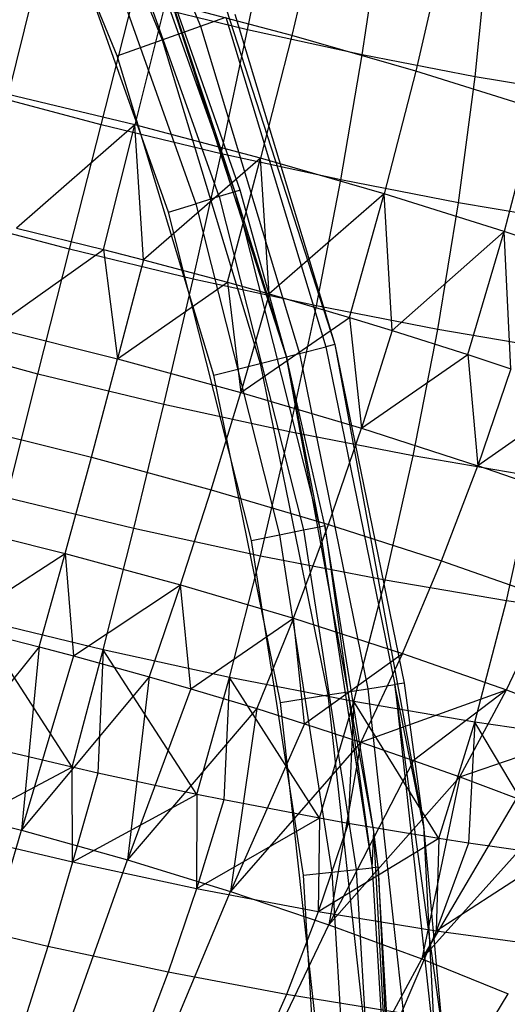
# Model space of a CAD drawing. Extents: x -11.4 to 11.4, y 1.8 to 24.6.
# Tile 115 of 199: x 2.607 to 2.991, y 13.444 to 14.219. Entities that reach past the tile are written whole.
import ezdxf

# ---------------------------------------------------------------- set-up
doc = ezdxf.new("R2010")
doc.units = 0
doc.header["$MEASUREMENT"] = 0
doc.layers.get('0').update_dxf_attribs({"color": 13, "linetype": 'CONTINUOUS'})

# ---------------------------------------------------------------- blocks, each defined once
blk = doc.blocks.new('GRUPUJ_4')
at = {"color": 0}
for p, q in [((14.0522, 12.62169, 62.88062), (14.15368, 12.37219, 62.88062)), ((14.0522, 12.62169, 62.88062), (14.15368, 12.37219, 62.88062)), ((14.02321, 12.60831, 62.90196), (14.12357, 12.36154, 62.90196)), ((14.02321, 12.60831, 62.90196), (14.12357, 12.36154, 62.90196)), ((14.08807, 12.34898, 62.90945), (13.98901, 12.59252, 62.90945)), ((14.08807, 12.34898, 62.90945), (13.98901, 12.59252, 62.90945)), ((14.08963, 12.49801, 62.83362), (14.18069, 12.24175, 62.83362)), ((14.08963, 12.49801, 62.83362), (14.18069, 12.24175, 62.83362)), ((14.16844, 12.23804, 62.85278), (14.07778, 12.49316, 62.85278)), ((14.16844, 12.23804, 62.85278), (14.07778, 12.49316, 62.85278)), ((14.14099, 12.48794, 62.06299), (14.25965, 12.12146, 62.06299)), ((14.14099, 12.48794, 62.06299), (14.25965, 12.12146, 62.06299)), ((14.06005, 12.48591, 62.86558), (14.15011, 12.23248, 62.86558)), ((14.06005, 12.48591, 62.86558), (14.15011, 12.23248, 62.86558)), ((14.12848, 12.22591, 62.87008), (14.03913, 12.47735, 62.87008)), ((14.12848, 12.22591, 62.87008), (14.03913, 12.47735, 62.87008)), ((14.22148, 12.11181, 62.06299), (14.10441, 12.47339, 62.06299)), ((14.185, 12.24306, 62.81103), (14.10441, 12.47339, 62.06299)), ((14.185, 12.24306, 62.81103), (14.10441, 12.47339, 62.81103)), ((14.185, 12.24306, 62.81103), (14.10441, 12.47339, 62.06299)), ((14.22148, 12.11181, 62.06299), (14.10441, 12.47339, 62.06299)), ((14.10441, 12.47339, 62.81103), (14.18069, 12.24175, 62.83362)), ((14.10441, 12.47339, 62.81103), (14.18069, 12.24175, 62.83362)), ((14.185, 12.24306, 62.81103), (14.10441, 12.47339, 62.81103)), ((14.19086, 12.36956, 3.25885), (14.21029, 12.46517, 3.28657)), ((14.19086, 12.36956, 3.25885), (14.21029, 12.46517, 3.28657)), ((14.24835, 12.45966, 5.13643), (14.22563, 12.36501, 5.16493)), ((14.24835, 12.45966, 5.13643), (14.22563, 12.36501, 5.16493)), ((14.28117, 12.34985, 3.27191), (14.29578, 12.44652, 3.29894)), ((14.28117, 12.34985, 3.27191), (14.29578, 12.44652, 3.29894)), ((14.34517, 12.43175, 5.11946), (14.32322, 12.33687, 5.14782)), ((14.34517, 12.43175, 5.11946), (14.32322, 12.33687, 5.14782)), ((14.37012, 12.33254, 3.29435), (14.37998, 12.43013, 3.32018)), ((14.37012, 12.33254, 3.29435), (14.37998, 12.43013, 3.32018)), ((14.02622, 12.41543, 5.16765), (14.00228, 12.3186, 5.18604)), ((14.02622, 12.41543, 5.16765), (14.00228, 12.3186, 5.18604)), ((14.07547, 12.29468, 3.23757), (14.10018, 12.39144, 3.2553)), ((14.07547, 12.29468, 3.23757), (14.10018, 12.39144, 3.2553)), ((14.19086, 12.36956, 3.25885), (14.10018, 12.39144, 3.2553)), ((14.19086, 12.36956, 3.25885), (14.10018, 12.39144, 3.2553)), ((14.12627, 12.39129, 5.17156), (14.10205, 12.29452, 5.18994)), ((14.12627, 12.39129, 5.17156), (14.10205, 12.29452, 5.18994)), ((14.22563, 12.36501, 5.16493), (14.12627, 12.39129, 5.17156)), ((14.22563, 12.36501, 5.16493), (14.12627, 12.39129, 5.17156)), ((14.15368, 12.37219, 62.88062), (14.17379, 12.37931, 62.84869)), ((14.15368, 12.37219, 62.88062), (14.17379, 12.37931, 62.84869)), ((14.17379, 12.37931, 62.84869), (14.25238, 12.11963, 62.84869)), ((14.17379, 12.37931, 62.84869), (14.25238, 12.11963, 62.84869)), ((14.18085, 12.38181, 62.81103), (14.25965, 12.12146, 62.81103)), ((14.18085, 12.38181, 62.81103), (14.25965, 12.12146, 62.06299)), ((14.18085, 12.38181, 62.81103), (14.25965, 12.12146, 62.81103)), ((14.18085, 12.38181, 62.81103), (14.25965, 12.12146, 62.06299)), ((14.12357, 12.36154, 62.90196), (14.15368, 12.37219, 62.88062)), ((14.12357, 12.36154, 62.90196), (14.15368, 12.37219, 62.88062)), ((14.15368, 12.37219, 62.88062), (14.2317, 12.1144, 62.88062)), ((14.15368, 12.37219, 62.88062), (14.2317, 12.1144, 62.88062)), ((14.17002, 12.27186, 3.24127), (14.19086, 12.36956, 3.25885)), ((14.17002, 12.27186, 3.24127), (14.19086, 12.36956, 3.25885)), ((14.28117, 12.34985, 3.27191), (14.19086, 12.36956, 3.25885)), ((14.28117, 12.34985, 3.27191), (14.19086, 12.36956, 3.25885)), ((14.22563, 12.36501, 5.16493), (14.20113, 12.26832, 5.18333)), ((14.22563, 12.36501, 5.16493), (14.20113, 12.26832, 5.18333)), ((14.32322, 12.33687, 5.14782), (14.22563, 12.36501, 5.16493)), ((14.32322, 12.33687, 5.14782), (14.22563, 12.36501, 5.16493)), ((14.08807, 12.34898, 62.90945), (14.12357, 12.36154, 62.90196)), ((14.08807, 12.34898, 62.90945), (14.12357, 12.36154, 62.90196)), ((14.12357, 12.36154, 62.90196), (14.20074, 12.10657, 62.90196)), ((14.12357, 12.36154, 62.90196), (14.20074, 12.10657, 62.90196)), ((14.16423, 12.09733, 62.90945), (14.08807, 12.34898, 62.90945)), ((14.16423, 12.09733, 62.90945), (14.08807, 12.34898, 62.90945)), ((14.26419, 12.25131, 3.2549), (14.28117, 12.34985, 3.27191)), ((14.26419, 12.25131, 3.2549), (14.28117, 12.34985, 3.27191)), ((14.37012, 12.33254, 3.29435), (14.28117, 12.34985, 3.27191)), ((14.37012, 12.33254, 3.29435), (14.28117, 12.34985, 3.27191)), ((14.32322, 12.33687, 5.14782), (14.29844, 12.24026, 5.16627)), ((14.32322, 12.33687, 5.14782), (14.29844, 12.24026, 5.16627)), ((14.41796, 12.3072, 5.12044), (14.32322, 12.33687, 5.14782)), ((14.41796, 12.3072, 5.12044), (14.32322, 12.33687, 5.14782)), ((14.35694, 12.23326, 3.27829), (14.37012, 12.33254, 3.29435)), ((14.35694, 12.23326, 3.27829), (14.37012, 12.33254, 3.29435)), ((14.45673, 12.31781, 3.32592), (14.37012, 12.33254, 3.29435)), ((14.45673, 12.31781, 3.32592), (14.37012, 12.33254, 3.29435)), ((14.07547, 12.29468, 3.23757), (13.98156, 12.31952, 3.24384)), ((14.07547, 12.29468, 3.23757), (13.98156, 12.31952, 3.24384)), ((14.10205, 12.29452, 5.18994), (14.00228, 12.3186, 5.18604)), ((14.10205, 12.29452, 5.18994), (14.00228, 12.3186, 5.18604)), ((14.41796, 12.3072, 5.12044), (14.39292, 12.21067, 5.13896)), ((14.41796, 12.3072, 5.12044), (14.39292, 12.21067, 5.13896)), ((14.10205, 12.29452, 5.18994), (14.00897, 12.21322, 5.19638)), ((14.10205, 12.29452, 5.18994), (14.00897, 12.21322, 5.19638)), ((14.05057, 12.19663, 3.23022), (14.07547, 12.29468, 3.23757)), ((14.05057, 12.19663, 3.23022), (14.07547, 12.29468, 3.23757)), ((14.17002, 12.27186, 3.24127), (14.07547, 12.29468, 3.23757)), ((14.17002, 12.27186, 3.24127), (14.07547, 12.29468, 3.23757)), ((14.07736, 12.19647, 5.19796), (14.10205, 12.29452, 5.18994)), ((14.07736, 12.19647, 5.19796), (14.10205, 12.29452, 5.18994)), ((14.10896, 12.18836, 5.19699), (14.10205, 12.29452, 5.18994)), ((14.20113, 12.26832, 5.18333), (14.10205, 12.29452, 5.18994)), ((14.20113, 12.26832, 5.18333), (14.10205, 12.29452, 5.18994)), ((14.10896, 12.18836, 5.19699), (14.10205, 12.29452, 5.18994)), ((14.148, 12.17312, 3.23403), (14.17002, 12.27186, 3.24127)), ((14.148, 12.17312, 3.23403), (14.17002, 12.27186, 3.24127)), ((14.26419, 12.25131, 3.2549), (14.17002, 12.27186, 3.24127)), ((14.26419, 12.25131, 3.2549), (14.17002, 12.27186, 3.24127)), ((14.20113, 12.26832, 5.18333), (14.10896, 12.18836, 5.19699)), ((14.20113, 12.26832, 5.18333), (14.10896, 12.18836, 5.19699)), ((14.17511, 12.17062, 5.19143), (14.20113, 12.26832, 5.18333)), ((14.17511, 12.17062, 5.19143), (14.20113, 12.26832, 5.18333)), ((14.20791, 12.16142, 5.18688), (14.20113, 12.26832, 5.18333)), ((14.20791, 12.16142, 5.18688), (14.20113, 12.26832, 5.18333)), ((14.29844, 12.24026, 5.16627), (14.20113, 12.26832, 5.18333)), ((14.29844, 12.24026, 5.16627), (14.20113, 12.26832, 5.18333)), ((14.24503, 12.15194, 3.24806), (14.26419, 12.25131, 3.2549)), ((14.24503, 12.15194, 3.24806), (14.26419, 12.25131, 3.2549)), ((14.35694, 12.23326, 3.27829), (14.26419, 12.25131, 3.2549)), ((14.35694, 12.23326, 3.27829), (14.26419, 12.25131, 3.2549)), ((14.16844, 12.23804, 62.85278), (14.15011, 12.23248, 62.86558)), ((14.16844, 12.23804, 62.85278), (14.15011, 12.23248, 62.86558)), ((14.18069, 12.24175, 62.83362), (14.16844, 12.23804, 62.85278)), ((14.18069, 12.24175, 62.83362), (14.16844, 12.23804, 62.85278)), ((14.16844, 12.23804, 62.85278), (14.23482, 11.97555, 62.85278)), ((14.16844, 12.23804, 62.85278), (14.23482, 11.97555, 62.85278)), ((14.185, 12.24306, 62.81103), (14.18069, 12.24175, 62.83362)), ((14.185, 12.24306, 62.81103), (14.18069, 12.24175, 62.83362)), ((14.18069, 12.24175, 62.83362), (14.24737, 11.9781, 62.83362)), ((14.18069, 12.24175, 62.83362), (14.24737, 11.9781, 62.83362)), ((14.18069, 12.24175, 62.83362), (14.22148, 12.11181, 62.81103)), ((14.18069, 12.24175, 62.83362), (14.22148, 12.11181, 62.81103)), ((14.22148, 12.11181, 62.81103), (14.185, 12.24306, 62.81103)), ((14.22148, 12.11181, 62.06299), (14.185, 12.24306, 62.81103)), ((14.22148, 12.11181, 62.06299), (14.185, 12.24306, 62.81103)), ((14.22148, 12.11181, 62.81103), (14.185, 12.24306, 62.81103)), ((14.29844, 12.24026, 5.16627), (14.20791, 12.16142, 5.18688)), ((14.29844, 12.24026, 5.16627), (14.20791, 12.16142, 5.18688)), ((14.27112, 12.14294, 5.17461), (14.29844, 12.24026, 5.16627)), ((14.27112, 12.14294, 5.17461), (14.29844, 12.24026, 5.16627)), ((14.39292, 12.21067, 5.13896), (14.29844, 12.24026, 5.16627)), ((14.30467, 12.1327, 5.16616), (14.29844, 12.24026, 5.16627)), ((14.30467, 12.1327, 5.16616), (14.29844, 12.24026, 5.16627)), ((14.39292, 12.21067, 5.13896), (14.29844, 12.24026, 5.16627)), ((14.12848, 12.22591, 62.87008), (14.15011, 12.23248, 62.86558)), ((14.12848, 12.22591, 62.87008), (14.15011, 12.23248, 62.86558)), ((14.15011, 12.23248, 62.86558), (14.21605, 11.97172, 62.86558)), ((14.15011, 12.23248, 62.86558), (14.21605, 11.97172, 62.86558)), ((14.34059, 12.13335, 3.27217), (14.35694, 12.23326, 3.27829)), ((14.34059, 12.13335, 3.27217), (14.35694, 12.23326, 3.27829)), ((14.44726, 12.2179, 3.31121), (14.35694, 12.23326, 3.27829)), ((14.44726, 12.2179, 3.31121), (14.35694, 12.23326, 3.27829)), ((14.1939, 11.96722, 62.87008), (14.12848, 12.22591, 62.87008)), ((14.1939, 11.96722, 62.87008), (14.12848, 12.22591, 62.87008)), ((14.05057, 12.19663, 3.23022), (13.95381, 12.22222, 3.23667)), ((14.05057, 12.19663, 3.23022), (13.95381, 12.22222, 3.23667)), ((14.00897, 12.21322, 5.19638), (14.07736, 12.19647, 5.19796)), ((14.00897, 12.21322, 5.19638), (14.07736, 12.19647, 5.19796)), ((14.39292, 12.21067, 5.13896), (14.30467, 12.1327, 5.16616)), ((14.39292, 12.21067, 5.13896), (14.30467, 12.1327, 5.16616)), ((14.36433, 12.11374, 5.14766), (14.39292, 12.21067, 5.13896)), ((14.36433, 12.11374, 5.14766), (14.39292, 12.21067, 5.13896)), ((14.48354, 12.17986, 5.1017), (14.39292, 12.21067, 5.13896)), ((14.39816, 12.10253, 5.13508), (14.39292, 12.21067, 5.13896)), ((14.39816, 12.10253, 5.13508), (14.39292, 12.21067, 5.13896)), ((14.48354, 12.17986, 5.1017), (14.39292, 12.21067, 5.13896)), ((13.99048, 12.13467, 5.1945), (14.07736, 12.19647, 5.19796)), ((13.99048, 12.13467, 5.1945), (14.07736, 12.19647, 5.19796)), ((14.02575, 12.09833, 3.23331), (14.05057, 12.19663, 3.23022)), ((14.02575, 12.09833, 3.23331), (14.05057, 12.19663, 3.23022)), ((14.148, 12.17312, 3.23403), (14.05057, 12.19663, 3.23022)), ((14.148, 12.17312, 3.23403), (14.05057, 12.19663, 3.23022)), ((14.07736, 12.19647, 5.19796), (14.10896, 12.18836, 5.19699)), ((14.07736, 12.19647, 5.19796), (14.10896, 12.18836, 5.19699)), ((14.07736, 12.19647, 5.19796), (14.08855, 12.11029, 5.19509)), ((14.07736, 12.19647, 5.19796), (14.08855, 12.11029, 5.19509)), ((14.10896, 12.18836, 5.19699), (14.08855, 12.11029, 5.19509)), ((14.10896, 12.18836, 5.19699), (14.08855, 12.11029, 5.19509)), ((14.10896, 12.18836, 5.19699), (14.17511, 12.17062, 5.19143)), ((14.10896, 12.18836, 5.19699), (14.17511, 12.17062, 5.19143)), ((14.08855, 12.11029, 5.19509), (14.17511, 12.17062, 5.19143)), ((14.08855, 12.11029, 5.19509), (14.17511, 12.17062, 5.19143)), ((14.12502, 12.07438, 3.23719), (14.148, 12.17312, 3.23403)), ((14.12502, 12.07438, 3.23719), (14.148, 12.17312, 3.23403)), ((14.24503, 12.15194, 3.24806), (14.148, 12.17312, 3.23403)), ((14.24503, 12.15194, 3.24806), (14.148, 12.17312, 3.23403)), ((14.17511, 12.17062, 5.19143), (14.20791, 12.16142, 5.18688)), ((14.17511, 12.17062, 5.19143), (14.20791, 12.16142, 5.18688)), ((14.17511, 12.17062, 5.19143), (14.18558, 12.08387, 5.18518)), ((14.17511, 12.17062, 5.19143), (14.18558, 12.08387, 5.18518)), ((14.20791, 12.16142, 5.18688), (14.18558, 12.08387, 5.18518)), ((14.20791, 12.16142, 5.18688), (14.18558, 12.08387, 5.18518)), ((14.20791, 12.16142, 5.18688), (14.27112, 12.14294, 5.17461)), ((14.20791, 12.16142, 5.18688), (14.27112, 12.14294, 5.17461)), ((14.22388, 12.0528, 3.25149), (14.24503, 12.15194, 3.24806)), ((14.22388, 12.0528, 3.25149), (14.24503, 12.15194, 3.24806)), ((14.34059, 12.13335, 3.27217), (14.24503, 12.15194, 3.24806)), ((14.34059, 12.13335, 3.27217), (14.24503, 12.15194, 3.24806)), ((14.18558, 12.08387, 5.18518), (14.27112, 12.14294, 5.17461)), ((14.18558, 12.08387, 5.18518), (14.27112, 12.14294, 5.17461)), ((14.27112, 12.14294, 5.17461), (14.30467, 12.1327, 5.16616)), ((14.27112, 12.14294, 5.17461), (14.30467, 12.1327, 5.16616)), ((14.27112, 12.14294, 5.17461), (14.28048, 12.0557, 5.16486)), ((14.27112, 12.14294, 5.17461), (14.28048, 12.0557, 5.16486)), ((13.99048, 12.13467, 5.1945), (14.08855, 12.11029, 5.19509)), ((13.99048, 12.13467, 5.1945), (14.08855, 12.11029, 5.19509)), ((14.30467, 12.1327, 5.16616), (14.28048, 12.0557, 5.16486)), ((14.30467, 12.1327, 5.16616), (14.28048, 12.0557, 5.16486)), ((14.30467, 12.1327, 5.16616), (14.36433, 12.11374, 5.14766)), ((14.30467, 12.1327, 5.16616), (14.36433, 12.11374, 5.14766)), ((14.32124, 12.03385, 3.27605), (14.34059, 12.13335, 3.27217)), ((14.32124, 12.03385, 3.27605), (14.34059, 12.13335, 3.27217)), ((14.43365, 12.11752, 3.30609), (14.34059, 12.13335, 3.27217)), ((14.43365, 12.11752, 3.30609), (14.34059, 12.13335, 3.27217)), ((14.02575, 12.09833, 3.23331), (13.92717, 12.12441, 3.23989)), ((14.02575, 12.09833, 3.23331), (13.92717, 12.12441, 3.23989)), ((14.20074, 12.10657, 62.90196), (14.2317, 12.1144, 62.88062)), ((14.20074, 12.10657, 62.90196), (14.2317, 12.1144, 62.88062)), ((14.2317, 12.1144, 62.88062), (14.25238, 12.11963, 62.84869)), ((14.2317, 12.1144, 62.88062), (14.25238, 12.11963, 62.84869)), ((14.2317, 12.1144, 62.88062), (14.2856, 11.8505, 62.88062)), ((14.2317, 12.1144, 62.88062), (14.2856, 11.8505, 62.88062)), ((14.25965, 12.12146, 62.81103), (14.25238, 12.11963, 62.84869)), ((14.25965, 12.12146, 62.81103), (14.25238, 12.11963, 62.84869)), ((14.25238, 12.11963, 62.84869), (14.30668, 11.8538, 62.84869)), ((14.25238, 12.11963, 62.84869), (14.30668, 11.8538, 62.84869)), ((14.25965, 12.12146, 62.81103), (14.31408, 11.85496, 62.81103)), ((14.25965, 12.12146, 62.06299), (14.32946, 11.74263, 62.06299)), ((14.25965, 12.12146, 62.81103), (14.25965, 12.12146, 62.06299)), ((14.25965, 12.12146, 62.81103), (14.31408, 11.85496, 62.81103)), ((14.25965, 12.12146, 62.06299), (14.31408, 11.85496, 62.81103)), ((14.25965, 12.12146, 62.81103), (14.25965, 12.12146, 62.06299)), ((14.25965, 12.12146, 62.06299), (14.31408, 11.85496, 62.81103)), ((14.25965, 12.12146, 62.06299), (14.32946, 11.74263, 62.06299)), ((14.06791, 12.03291, 5.18495), (14.08855, 12.11029, 5.19509)), ((14.06791, 12.03291, 5.18495), (14.08855, 12.11029, 5.19509)), ((14.08855, 12.11029, 5.19509), (14.18558, 12.08387, 5.18518)), ((14.08855, 12.11029, 5.19509), (14.18558, 12.08387, 5.18518)), ((14.16423, 12.09733, 62.90945), (14.20074, 12.10657, 62.90196)), ((14.16423, 12.09733, 62.90945), (14.20074, 12.10657, 62.90196)), ((14.20074, 12.10657, 62.90196), (14.25405, 11.84556, 62.90196)), ((14.20074, 12.10657, 62.90196), (14.25405, 11.84556, 62.90196)), ((14.29036, 11.73805, 62.06299), (14.22148, 12.11181, 62.06299)), ((14.25177, 11.979, 62.81103), (14.22148, 12.11181, 62.06299)), ((14.29036, 11.73805, 62.06299), (14.22148, 12.11181, 62.06299)), ((14.22148, 12.11181, 62.81103), (14.22148, 12.11181, 62.06299)), ((14.25177, 11.979, 62.81103), (14.22148, 12.11181, 62.06299)), ((14.25177, 11.979, 62.81103), (14.22148, 12.11181, 62.81103)), ((14.22148, 12.11181, 62.81103), (14.22148, 12.11181, 62.06299)), ((14.22148, 12.11181, 62.81103), (14.24737, 11.9781, 62.83362)), ((14.22148, 12.11181, 62.81103), (14.24737, 11.9781, 62.83362)), ((14.25177, 11.979, 62.81103), (14.22148, 12.11181, 62.81103)), ((14.28048, 12.0557, 5.16486), (14.36433, 12.11374, 5.14766)), ((14.28048, 12.0557, 5.16486), (14.36433, 12.11374, 5.14766)), ((14.36433, 12.11374, 5.14766), (14.39816, 12.10253, 5.13508)), ((14.36433, 12.11374, 5.14766), (14.39816, 12.10253, 5.13508)), ((14.36433, 12.11374, 5.14766), (14.37217, 12.02611, 5.13438)), ((14.36433, 12.11374, 5.14766), (14.37217, 12.02611, 5.13438)), ((14.00128, 12.00083, 3.24682), (14.02575, 12.09833, 3.23331)), ((14.00128, 12.00083, 3.24682), (14.02575, 12.09833, 3.23331)), ((14.12502, 12.07438, 3.23719), (14.02575, 12.09833, 3.23331)), ((14.12502, 12.07438, 3.23719), (14.02575, 12.09833, 3.23331)), ((14.39816, 12.10253, 5.13508), (14.37217, 12.02611, 5.13438)), ((14.39816, 12.10253, 5.13508), (14.37217, 12.02611, 5.13438)), ((14.21684, 11.83973, 62.90945), (14.16423, 12.09733, 62.90945)), ((14.21684, 11.83973, 62.90945), (14.16423, 12.09733, 62.90945)), ((14.16223, 12.00723, 5.17532), (14.18558, 12.08387, 5.18518)), ((14.16223, 12.00723, 5.17532), (14.18558, 12.08387, 5.18518)), ((14.18558, 12.08387, 5.18518), (14.28048, 12.0557, 5.16486)), ((14.18558, 12.08387, 5.18518), (14.28048, 12.0557, 5.16486)), ((14.45372, 12.08335, 5.1109), (14.37217, 12.02611, 5.13438)), ((14.45372, 12.08335, 5.1109), (14.37217, 12.02611, 5.13438)), ((14.10133, 11.97668, 3.25073), (14.12502, 12.07438, 3.23719)), ((14.10133, 11.97668, 3.25073), (14.12502, 12.07438, 3.23719)), ((14.22388, 12.0528, 3.25149), (14.12502, 12.07438, 3.23719)), ((14.22388, 12.0528, 3.25149), (14.12502, 12.07438, 3.23719)), ((13.97259, 12.0566, 5.18438), (14.06791, 12.03291, 5.18495)), ((13.97259, 12.0566, 5.18438), (14.06791, 12.03291, 5.18495)), ((14.20096, 11.95494, 3.26514), (14.22388, 12.0528, 3.25149)), ((14.20096, 11.95494, 3.26514), (14.22388, 12.0528, 3.25149)), ((14.32124, 12.03385, 3.27605), (14.22388, 12.0528, 3.25149)), ((14.32124, 12.03385, 3.27605), (14.22388, 12.0528, 3.25149)), ((14.25447, 11.97985, 5.15557), (14.28048, 12.0557, 5.16486)), ((14.25447, 11.97985, 5.15557), (14.28048, 12.0557, 5.16486)), ((14.28048, 12.0557, 5.16486), (14.37217, 12.02611, 5.13438)), ((14.28048, 12.0557, 5.16486), (14.37217, 12.02611, 5.13438)), ((14.04729, 11.95704, 5.16668), (14.06791, 12.03291, 5.18495)), ((14.04729, 11.95704, 5.16668), (14.06791, 12.03291, 5.18495)), ((14.06791, 12.03291, 5.18495), (14.16223, 12.00723, 5.17532)), ((14.06791, 12.03291, 5.18495), (14.16223, 12.00723, 5.17532)), ((14.2991, 11.93584, 3.2899), (14.32124, 12.03385, 3.27605)), ((14.2991, 11.93584, 3.2899), (14.32124, 12.03385, 3.27605)), ((14.41605, 12.01773, 3.31061), (14.32124, 12.03385, 3.27605)), ((14.41605, 12.01773, 3.31061), (14.32124, 12.03385, 3.27605)), ((14.3436, 11.95109, 5.12595), (14.37217, 12.02611, 5.13438)), ((14.3436, 11.95109, 5.12595), (14.37217, 12.02611, 5.13438)), ((14.45962, 11.99543, 5.09408), (14.37217, 12.02611, 5.13438)), ((14.45962, 11.99543, 5.09408), (14.37217, 12.02611, 5.13438)), ((14.39465, 11.9196, 3.32473), (14.41605, 12.01773, 3.31061)), ((14.39465, 11.9196, 3.32473), (14.41605, 12.01773, 3.31061)), ((14.1381, 11.93231, 5.1574), (14.16223, 12.00723, 5.17532)), ((14.1381, 11.93231, 5.1574), (14.16223, 12.00723, 5.17532)), ((14.16223, 12.00723, 5.17532), (14.25447, 11.97985, 5.15557)), ((14.16223, 12.00723, 5.17532), (14.25447, 11.97985, 5.15557)), ((14.10133, 11.97668, 3.25073), (14.00128, 12.00083, 3.24682)), ((14.10133, 11.97668, 3.25073), (14.00128, 12.00083, 3.24682)), ((13.9555, 11.97985, 5.16612), (14.04729, 11.95704, 5.16668)), ((13.9555, 11.97985, 5.16612), (14.04729, 11.95704, 5.16668)), ((14.07718, 11.88108, 3.2745), (14.10133, 11.97668, 3.25073)), ((14.07718, 11.88108, 3.2745), (14.10133, 11.97668, 3.25073)), ((14.20096, 11.95494, 3.26514), (14.10133, 11.97668, 3.25073)), ((14.20096, 11.95494, 3.26514), (14.10133, 11.97668, 3.25073)), ((14.21605, 11.97172, 62.86558), (14.23482, 11.97555, 62.85278)), ((14.21605, 11.97172, 62.86558), (14.23482, 11.97555, 62.85278)), ((14.22692, 11.90595, 5.13839), (14.25447, 11.97985, 5.15557)), ((14.22692, 11.90595, 5.13839), (14.25447, 11.97985, 5.15557)), ((14.23482, 11.97555, 62.85278), (14.24737, 11.9781, 62.83362)), ((14.23482, 11.97555, 62.85278), (14.24737, 11.9781, 62.83362)), ((14.23482, 11.97555, 62.85278), (14.27633, 11.70799, 62.85278)), ((14.23482, 11.97555, 62.85278), (14.27633, 11.70799, 62.85278)), ((14.24737, 11.9781, 62.83362), (14.25177, 11.979, 62.81103)), ((14.24737, 11.9781, 62.83362), (14.25177, 11.979, 62.81103)), ((14.24737, 11.9781, 62.83362), (14.28906, 11.70936, 62.83362)), ((14.24737, 11.9781, 62.83362), (14.28906, 11.70936, 62.83362)), ((14.29036, 11.73805, 62.06299), (14.25177, 11.979, 62.81103)), ((14.29036, 11.73805, 62.81103), (14.25177, 11.979, 62.81103)), ((14.29036, 11.73805, 62.06299), (14.25177, 11.979, 62.81103)), ((14.25177, 11.979, 62.81103), (14.28906, 11.70936, 62.83362)), ((14.25177, 11.979, 62.81103), (14.28906, 11.70936, 62.83362)), ((14.29036, 11.73805, 62.81103), (14.25177, 11.979, 62.81103)), ((14.25447, 11.97985, 5.15557), (14.3436, 11.95109, 5.12595)), ((14.25447, 11.97985, 5.15557), (14.3436, 11.95109, 5.12595)), ((14.1939, 11.96722, 62.87008), (14.21605, 11.97172, 62.86558)), ((14.1939, 11.96722, 62.87008), (14.21605, 11.97172, 62.86558)), ((14.23481, 11.70353, 62.87008), (14.1939, 11.96722, 62.87008)), ((14.23481, 11.70353, 62.87008), (14.1939, 11.96722, 62.87008)), ((14.21605, 11.97172, 62.86558), (14.25728, 11.70595, 62.86558)), ((14.21605, 11.97172, 62.86558), (14.25728, 11.70595, 62.86558)), ((13.9601, 11.90025, 5.1409), (14.04729, 11.95704, 5.16668)), ((13.9601, 11.90025, 5.1409), (14.04729, 11.95704, 5.16668)), ((14.02688, 11.88347, 5.14046), (14.04729, 11.95704, 5.16668)), ((14.02688, 11.88347, 5.14046), (14.04729, 11.95704, 5.16668)), ((14.04729, 11.95704, 5.16668), (14.1381, 11.93231, 5.1574)), ((14.04729, 11.95704, 5.16668), (14.05378, 11.87637, 5.13873)), ((14.04729, 11.95704, 5.16668), (14.05378, 11.87637, 5.13873)), ((14.04729, 11.95704, 5.16668), (14.1381, 11.93231, 5.1574)), ((14.17653, 11.8594, 3.28887), (14.20096, 11.95494, 3.26514)), ((14.17653, 11.8594, 3.28887), (14.20096, 11.95494, 3.26514)), ((14.2991, 11.93584, 3.2899), (14.20096, 11.95494, 3.26514)), ((14.2991, 11.93584, 3.2899), (14.20096, 11.95494, 3.26514)), ((14.31273, 11.87825, 5.10986), (14.3436, 11.95109, 5.12595)), ((14.31273, 11.87825, 5.10986), (14.3436, 11.95109, 5.12595)), ((14.3436, 11.95109, 5.12595), (14.42859, 11.92126, 5.08677)), ((14.3436, 11.95109, 5.12595), (14.42859, 11.92126, 5.08677)), ((14.27439, 11.84036, 3.31356), (14.2991, 11.93584, 3.2899)), ((14.27439, 11.84036, 3.31356), (14.2991, 11.93584, 3.2899)), ((14.39465, 11.9196, 3.32473), (14.2991, 11.93584, 3.2899)), ((14.39465, 11.9196, 3.32473), (14.2991, 11.93584, 3.2899)), ((14.05378, 11.87637, 5.13873), (14.1381, 11.93231, 5.1574)), ((14.05378, 11.87637, 5.13873), (14.1381, 11.93231, 5.1574)), ((14.1381, 11.93231, 5.1574), (14.11345, 11.8599, 5.13161)), ((14.1381, 11.93231, 5.1574), (14.11345, 11.8599, 5.13161)), ((14.1381, 11.93231, 5.1574), (14.22692, 11.90595, 5.13839)), ((14.14605, 11.85047, 5.12578), (14.1381, 11.93231, 5.1574)), ((14.1381, 11.93231, 5.1574), (14.22692, 11.90595, 5.13839)), ((14.14605, 11.85047, 5.12578), (14.1381, 11.93231, 5.1574)), ((14.39457, 11.84954, 5.07214), (14.42859, 11.92126, 5.08677)), ((14.39457, 11.84954, 5.07214), (14.42859, 11.92126, 5.08677)), ((14.36968, 11.82416, 3.34829), (14.39465, 11.9196, 3.32473)), ((14.36968, 11.82416, 3.34829), (14.39465, 11.9196, 3.32473)), ((14.48658, 11.90638, 3.36925), (14.39465, 11.9196, 3.32473)), ((14.48658, 11.90638, 3.36925), (14.39465, 11.9196, 3.32473)), ((14.07718, 11.88108, 3.2745), (13.97741, 11.90516, 3.2706)), ((14.05283, 11.78858, 3.30825), (13.97741, 11.90516, 3.2706)), ((14.05283, 11.78858, 3.30825), (13.97741, 11.90516, 3.2706)), ((14.07718, 11.88108, 3.2745), (13.97741, 11.90516, 3.2706)), ((14.14605, 11.85047, 5.12578), (14.22692, 11.90595, 5.13839)), ((14.14605, 11.85047, 5.12578), (14.22692, 11.90595, 5.13839)), ((14.22692, 11.90595, 5.13839), (14.19811, 11.83477, 5.11349)), ((14.22692, 11.90595, 5.13839), (14.19811, 11.83477, 5.11349)), ((14.22692, 11.90595, 5.13839), (14.31273, 11.87825, 5.10986)), ((14.2357, 11.82291, 5.10224), (14.22692, 11.90595, 5.13839)), ((14.22692, 11.90595, 5.13839), (14.31273, 11.87825, 5.10986)), ((14.2357, 11.82291, 5.10224), (14.22692, 11.90595, 5.13839)), ((13.9601, 11.90025, 5.1409), (14.02688, 11.88347, 5.14046)), ((13.9601, 11.90025, 5.1409), (14.02688, 11.88347, 5.14046)), ((14.02688, 11.88347, 5.14046), (13.92805, 11.76061, 5.08853)), ((14.02688, 11.88347, 5.14046), (13.92805, 11.76061, 5.08853)), ((14.02688, 11.88347, 5.14046), (14.01277, 11.73901, 5.08656)), ((14.02688, 11.88347, 5.14046), (14.01277, 11.73901, 5.08656)), ((14.02688, 11.88347, 5.14046), (14.05378, 11.87637, 5.13873)), ((14.02688, 11.88347, 5.14046), (14.05378, 11.87637, 5.13873)), ((14.05378, 11.87637, 5.13873), (14.01277, 11.73901, 5.08656)), ((14.05378, 11.87637, 5.13873), (14.01277, 11.73901, 5.08656)), ((14.05283, 11.78858, 3.30825), (14.07718, 11.88108, 3.2745)), ((14.05283, 11.78858, 3.30825), (14.07718, 11.88108, 3.2745)), ((14.05378, 11.87637, 5.13873), (14.11345, 11.8599, 5.13161)), ((14.05378, 11.87637, 5.13873), (14.11345, 11.8599, 5.13161)), ((14.07718, 11.88108, 3.2745), (14.07283, 11.78403, 3.3103)), ((14.07718, 11.88108, 3.2745), (14.07283, 11.78403, 3.3103)), ((14.17653, 11.8594, 3.28887), (14.07718, 11.88108, 3.2745)), ((14.15085, 11.7672, 3.32243), (14.07718, 11.88108, 3.2745)), ((14.17653, 11.8594, 3.28887), (14.07718, 11.88108, 3.2745)), ((14.15085, 11.7672, 3.32243), (14.07718, 11.88108, 3.2745)), ((14.2357, 11.82291, 5.10224), (14.31273, 11.87825, 5.10986)), ((14.2357, 11.82291, 5.10224), (14.31273, 11.87825, 5.10986)), ((14.31273, 11.87825, 5.10986), (14.27991, 11.80837, 5.0863)), ((14.31273, 11.87825, 5.10986), (14.27991, 11.80837, 5.0863)), ((14.31273, 11.87825, 5.10986), (14.39457, 11.84954, 5.07214)), ((14.31273, 11.87825, 5.10986), (14.39457, 11.84954, 5.07214)), ((14.11345, 11.8599, 5.13161), (14.01277, 11.73901, 5.08656)), ((14.11345, 11.8599, 5.13161), (14.01277, 11.73901, 5.08656)), ((14.11345, 11.8599, 5.13161), (14.0962, 11.71559, 5.07486)), ((14.11345, 11.8599, 5.13161), (14.0962, 11.71559, 5.07486)), ((14.11345, 11.8599, 5.13161), (14.14605, 11.85047, 5.12578)), ((14.11345, 11.8599, 5.13161), (14.14605, 11.85047, 5.12578)), ((14.15085, 11.7672, 3.32243), (14.17653, 11.8594, 3.28887)), ((14.15085, 11.7672, 3.32243), (14.17653, 11.8594, 3.28887)), ((14.17653, 11.8594, 3.28887), (14.17228, 11.76282, 3.32693)), ((14.17653, 11.8594, 3.28887), (14.17228, 11.76282, 3.32693)), ((14.27439, 11.84036, 3.31356), (14.17653, 11.8594, 3.28887)), ((14.24739, 11.74841, 3.34678), (14.17653, 11.8594, 3.28887)), ((14.24739, 11.74841, 3.34678), (14.17653, 11.8594, 3.28887)), ((14.27439, 11.84036, 3.31356), (14.17653, 11.8594, 3.28887)), ((14.14605, 11.85047, 5.12578), (14.0962, 11.71559, 5.07486)), ((14.14605, 11.85047, 5.12578), (14.0962, 11.71559, 5.07486)), ((14.14605, 11.85047, 5.12578), (14.19811, 11.83477, 5.11349)), ((14.14605, 11.85047, 5.12578), (14.19811, 11.83477, 5.11349)), ((14.25405, 11.84556, 62.90196), (14.2856, 11.8505, 62.88062)), ((14.25405, 11.84556, 62.90196), (14.2856, 11.8505, 62.88062)), ((14.2856, 11.8505, 62.88062), (14.30668, 11.8538, 62.84869)), ((14.2856, 11.8505, 62.88062), (14.30668, 11.8538, 62.84869)), ((14.2856, 11.8505, 62.88062), (14.31493, 11.58275, 62.88062)), ((14.2856, 11.8505, 62.88062), (14.31493, 11.58275, 62.88062)), ((14.31408, 11.85496, 62.81103), (14.30668, 11.8538, 62.84869)), ((14.31408, 11.85496, 62.81103), (14.30668, 11.8538, 62.84869)), ((14.32946, 11.74263, 62.81103), (14.30668, 11.8538, 62.84869)), ((14.3437, 11.58456, 62.81103), (14.30668, 11.8538, 62.84869)), ((14.30668, 11.8538, 62.84869), (14.33622, 11.58409, 62.84869)), ((14.3437, 11.58456, 62.81103), (14.30668, 11.8538, 62.84869)), ((14.32946, 11.74263, 62.81103), (14.30668, 11.8538, 62.84869)), ((14.30668, 11.8538, 62.84869), (14.33622, 11.58409, 62.84869)), ((14.31408, 11.85496, 62.81103), (14.32946, 11.74263, 62.81103)), ((14.31408, 11.85496, 62.81103), (14.32946, 11.74263, 62.06299)), ((14.31408, 11.85496, 62.81103), (14.32946, 11.74263, 62.81103)), ((14.31408, 11.85496, 62.81103), (14.32946, 11.74263, 62.06299)), ((14.21684, 11.83973, 62.90945), (14.25405, 11.84556, 62.90196)), ((14.21684, 11.83973, 62.90945), (14.25405, 11.84556, 62.90196)), ((14.25405, 11.84556, 62.90196), (14.28306, 11.58075, 62.90196)), ((14.25405, 11.84556, 62.90196), (14.28306, 11.58075, 62.90196)), ((14.27991, 11.80837, 5.0863), (14.39457, 11.84954, 5.07214)), ((14.27991, 11.80837, 5.0863), (14.39457, 11.84954, 5.07214)), ((14.39457, 11.84954, 5.07214), (14.32157, 11.79404, 5.06841)), ((14.39457, 11.84954, 5.07214), (14.32157, 11.79404, 5.06841)), ((14.35792, 11.781, 5.05034), (14.39457, 11.84954, 5.07214)), ((14.35792, 11.781, 5.05034), (14.39457, 11.84954, 5.07214)), ((14.39457, 11.84954, 5.07214), (14.47151, 11.82013, 5.02566)), ((14.39457, 11.84954, 5.07214), (14.47151, 11.82013, 5.02566)), ((14.19811, 11.83477, 5.11349), (14.0962, 11.71559, 5.07486)), ((14.19811, 11.83477, 5.11349), (14.0962, 11.71559, 5.07486)), ((14.19811, 11.83477, 5.11349), (14.17728, 11.69066, 5.05357)), ((14.19811, 11.83477, 5.11349), (14.17728, 11.69066, 5.05357)), ((14.19811, 11.83477, 5.11349), (14.2357, 11.82291, 5.10224)), ((14.19811, 11.83477, 5.11349), (14.2357, 11.82291, 5.10224)), ((14.24547, 11.57838, 62.90945), (14.21684, 11.83973, 62.90945)), ((14.24547, 11.57838, 62.90945), (14.21684, 11.83973, 62.90945)), ((14.24739, 11.74841, 3.34678), (14.27439, 11.84036, 3.31356)), ((14.24739, 11.74841, 3.34678), (14.27439, 11.84036, 3.31356)), ((14.27439, 11.84036, 3.31356), (14.26996, 11.74435, 3.35403)), ((14.27439, 11.84036, 3.31356), (14.26996, 11.74435, 3.35403)), ((14.36968, 11.82416, 3.34829), (14.27439, 11.84036, 3.31356)), ((14.34139, 11.73242, 3.38105), (14.27439, 11.84036, 3.31356)), ((14.36968, 11.82416, 3.34829), (14.27439, 11.84036, 3.31356)), ((14.34139, 11.73242, 3.38105), (14.27439, 11.84036, 3.31356)), ((14.2357, 11.82291, 5.10224), (14.17728, 11.69066, 5.05357)), ((14.2357, 11.82291, 5.10224), (14.17728, 11.69066, 5.05357)), ((14.2357, 11.82291, 5.10224), (14.27991, 11.80837, 5.0863)), ((14.2357, 11.82291, 5.10224), (14.27991, 11.80837, 5.0863)), ((14.34139, 11.73242, 3.38105), (14.36968, 11.82416, 3.34829)), ((14.34139, 11.73242, 3.38105), (14.36968, 11.82416, 3.34829)), ((14.35792, 11.781, 5.05034), (14.47151, 11.82013, 5.02566)), ((14.35792, 11.781, 5.05034), (14.47151, 11.82013, 5.02566)), ((14.36968, 11.82416, 3.34829), (14.36476, 11.72883, 3.3913)), ((14.36968, 11.82416, 3.34829), (14.36476, 11.72883, 3.3913)), ((14.43183, 11.71942, 3.42485), (14.36968, 11.82416, 3.34829)), ((14.46135, 11.81097, 3.39268), (14.36968, 11.82416, 3.34829)), ((14.46135, 11.81097, 3.39268), (14.36968, 11.82416, 3.34829)), ((14.43183, 11.71942, 3.42485), (14.36968, 11.82416, 3.34829)), ((14.05283, 11.78858, 3.30825), (13.97273, 11.80774, 3.30433)), ((14.05283, 11.78858, 3.30825), (13.97273, 11.80774, 3.30433)), ((14.27991, 11.80837, 5.0863), (14.17728, 11.69066, 5.05357)), ((14.27991, 11.80837, 5.0863), (14.17728, 11.69066, 5.05357)), ((14.27991, 11.80837, 5.0863), (14.25493, 11.66456, 5.02298)), ((14.27991, 11.80837, 5.0863), (14.25493, 11.66456, 5.02298)), ((14.27991, 11.80837, 5.0863), (14.32157, 11.79404, 5.06841)), ((14.27991, 11.80837, 5.0863), (14.32157, 11.79404, 5.06841)), ((14.05283, 11.78858, 3.30825), (13.95494, 11.737, 3.3389)), ((14.05283, 11.78858, 3.30825), (13.95494, 11.737, 3.3389)), ((14.07283, 11.78403, 3.3103), (14.05283, 11.78858, 3.30825)), ((14.05311, 11.71375, 3.34476), (14.05283, 11.78858, 3.30825)), ((14.07283, 11.78403, 3.3103), (14.05283, 11.78858, 3.30825)), ((14.05311, 11.71375, 3.34476), (14.05283, 11.78858, 3.30825)), ((14.32157, 11.79404, 5.06841), (14.25493, 11.66456, 5.02298)), ((14.32157, 11.79404, 5.06841), (14.25493, 11.66456, 5.02298)), ((14.32157, 11.79404, 5.06841), (14.35792, 11.781, 5.05034)), ((14.32157, 11.79404, 5.06841), (14.35792, 11.781, 5.05034)), ((14.07283, 11.78403, 3.3103), (14.05311, 11.71375, 3.34476)), ((14.07283, 11.78403, 3.3103), (14.05311, 11.71375, 3.34476)), ((14.15085, 11.7672, 3.32243), (14.07283, 11.78403, 3.3103)), ((14.15085, 11.7672, 3.32243), (14.07283, 11.78403, 3.3103)), ((14.35792, 11.781, 5.05034), (14.25493, 11.66456, 5.02298)), ((14.35792, 11.781, 5.05034), (14.25493, 11.66456, 5.02298)), ((14.35792, 11.781, 5.05034), (14.32814, 11.63761, 4.98348)), ((14.35792, 11.781, 5.05034), (14.32814, 11.63761, 4.98348)), ((14.35792, 11.781, 5.05034), (14.40254, 11.76424, 5.02473)), ((14.35792, 11.781, 5.05034), (14.40254, 11.76424, 5.02473)), ((14.15085, 11.7672, 3.32243), (14.05311, 11.71375, 3.34476)), ((14.15085, 11.7672, 3.32243), (14.05311, 11.71375, 3.34476)), ((14.15085, 11.7672, 3.32243), (14.15064, 11.69295, 3.36106)), ((14.15085, 11.7672, 3.32243), (14.15064, 11.69295, 3.36106)), ((14.17228, 11.76282, 3.32693), (14.15085, 11.7672, 3.32243)), ((14.17228, 11.76282, 3.32693), (14.15085, 11.7672, 3.32243)), ((13.92805, 11.76061, 5.08853), (14.01277, 11.73901, 5.08656)), ((13.92805, 11.76061, 5.08853), (14.01277, 11.73901, 5.08656)), ((14.17228, 11.76282, 3.32693), (14.15064, 11.69295, 3.36106)), ((14.17228, 11.76282, 3.32693), (14.15064, 11.69295, 3.36106)), ((14.24739, 11.74841, 3.34678), (14.17228, 11.76282, 3.32693)), ((14.24739, 11.74841, 3.34678), (14.17228, 11.76282, 3.32693)), ((14.40254, 11.76424, 5.02473), (14.32814, 11.63761, 4.98348)), ((14.40254, 11.76424, 5.02473), (14.32814, 11.63761, 4.98348)), ((14.43126, 11.75296, 5.00603), (14.32814, 11.63761, 4.98348)), ((14.43126, 11.75296, 5.00603), (14.32814, 11.63761, 4.98348)), ((14.24739, 11.74841, 3.34678), (14.15064, 11.69295, 3.36106)), ((14.24739, 11.74841, 3.34678), (14.15064, 11.69295, 3.36106)), ((14.24739, 11.74841, 3.34678), (14.24644, 11.67483, 3.38764)), ((14.24739, 11.74841, 3.34678), (14.24644, 11.67483, 3.38764)), ((14.26996, 11.74435, 3.35403), (14.24644, 11.67483, 3.38764)), ((14.26996, 11.74435, 3.35403), (14.24644, 11.67483, 3.38764)), ((14.26996, 11.74435, 3.35403), (14.24739, 11.74841, 3.34678)), ((14.26996, 11.74435, 3.35403), (14.24739, 11.74841, 3.34678)), ((14.34139, 11.73242, 3.38105), (14.26996, 11.74435, 3.35403)), ((14.34139, 11.73242, 3.38105), (14.26996, 11.74435, 3.35403)), ((14.32946, 11.74263, 62.81103), (14.3437, 11.58456, 62.81103)), ((14.32946, 11.74263, 62.06299), (14.34922, 11.35793, 62.06299)), ((14.32946, 11.74263, 62.81103), (14.32946, 11.74263, 62.06299)), ((14.32946, 11.74263, 62.81103), (14.3437, 11.58456, 62.81103)), ((14.32946, 11.74263, 62.06299), (14.3437, 11.58456, 62.81103)), ((14.32946, 11.74263, 62.81103), (14.32946, 11.74263, 62.06299)), ((14.32946, 11.74263, 62.06299), (14.3437, 11.58456, 62.81103)), ((14.32946, 11.74263, 62.06299), (14.34922, 11.35793, 62.06299)), ((14.05311, 11.71375, 3.34476), (13.95494, 11.737, 3.3389)), ((14.05311, 11.71375, 3.34476), (13.95494, 11.737, 3.3389)), ((13.97166, 11.59851, 5.04362), (14.01277, 11.73901, 5.08656)), ((13.97166, 11.59851, 5.04362), (14.01277, 11.73901, 5.08656)), ((14.01277, 11.73901, 5.08656), (14.0962, 11.71559, 5.07486)), ((14.01277, 11.73901, 5.08656), (14.0962, 11.71559, 5.07486)), ((14.28906, 11.70936, 62.83362), (14.29036, 11.73805, 62.81103)), ((14.28906, 11.70936, 62.83362), (14.29036, 11.73805, 62.81103)), ((14.30986, 11.35849, 62.06299), (14.29036, 11.73805, 62.06299)), ((14.29353, 11.70984, 62.81103), (14.29036, 11.73805, 62.06299)), ((14.29353, 11.70984, 62.81103), (14.29036, 11.73805, 62.81103)), ((14.29036, 11.73805, 62.81103), (14.29036, 11.73805, 62.06299)), ((14.29036, 11.73805, 62.81103), (14.29036, 11.73805, 62.06299)), ((14.29353, 11.70984, 62.81103), (14.29036, 11.73805, 62.06299)), ((14.30986, 11.35849, 62.06299), (14.29036, 11.73805, 62.06299)), ((14.29353, 11.70984, 62.81103), (14.29036, 11.73805, 62.81103)), ((14.34139, 11.73242, 3.38105), (14.24644, 11.67483, 3.38764)), ((14.34139, 11.73242, 3.38105), (14.24644, 11.67483, 3.38764)), ((14.34139, 11.73242, 3.38105), (14.33942, 11.65961, 3.42419)), ((14.34139, 11.73242, 3.38105), (14.33942, 11.65961, 3.42419)), ((14.36476, 11.72883, 3.3913), (14.33942, 11.65961, 3.42419)), ((14.36476, 11.72883, 3.3913), (14.33942, 11.65961, 3.42419)), ((14.36476, 11.72883, 3.3913), (14.34139, 11.73242, 3.38105)), ((14.36476, 11.72883, 3.3913), (14.34139, 11.73242, 3.38105)), ((14.43183, 11.71942, 3.42485), (14.36476, 11.72883, 3.3913)), ((14.43183, 11.71942, 3.42485), (14.36476, 11.72883, 3.3913)), ((14.43183, 11.71942, 3.42485), (14.33942, 11.65961, 3.42419)), ((14.43183, 11.71942, 3.42485), (14.33942, 11.65961, 3.42419)), ((14.05311, 11.71375, 3.34476), (14.03347, 11.64748, 3.38645)), ((14.05311, 11.71375, 3.34476), (14.03347, 11.64748, 3.38645)), ((14.04719, 11.57732, 5.03302), (14.0962, 11.71559, 5.07486)), ((14.04719, 11.57732, 5.03302), (14.0962, 11.71559, 5.07486)), ((14.15064, 11.69295, 3.36106), (14.05311, 11.71375, 3.34476)), ((14.15064, 11.69295, 3.36106), (14.05311, 11.71375, 3.34476)), ((14.0962, 11.71559, 5.07486), (14.17728, 11.69066, 5.05357)), ((14.0962, 11.71559, 5.07486), (14.17728, 11.69066, 5.05357)), ((14.23481, 11.70353, 62.87008), (14.25728, 11.70595, 62.86558)), ((14.23481, 11.70353, 62.87008), (14.25728, 11.70595, 62.86558)), ((14.25084, 11.43717, 62.87008), (14.23481, 11.70353, 62.87008)), ((14.25084, 11.43717, 62.87008), (14.23481, 11.70353, 62.87008)), ((14.25728, 11.70595, 62.86558), (14.27633, 11.70799, 62.85278)), ((14.25728, 11.70595, 62.86558), (14.27633, 11.70799, 62.85278)), ((14.25728, 11.70595, 62.86558), (14.27344, 11.43747, 62.86558)), ((14.25728, 11.70595, 62.86558), (14.27344, 11.43747, 62.86558)), ((14.27633, 11.70799, 62.85278), (14.28906, 11.70936, 62.83362)), ((14.27633, 11.70799, 62.85278), (14.28906, 11.70936, 62.83362)), ((14.27633, 11.70799, 62.85278), (14.2926, 11.43773, 62.85278)), ((14.27633, 11.70799, 62.85278), (14.2926, 11.43773, 62.85278)), ((14.29353, 11.70984, 62.81103), (14.28906, 11.70936, 62.83362)), ((14.29353, 11.70984, 62.81103), (14.28906, 11.70936, 62.83362)), ((14.28906, 11.70936, 62.83362), (14.3054, 11.4379, 62.83362)), ((14.28906, 11.70936, 62.83362), (14.3054, 11.4379, 62.83362)), ((14.29353, 11.70984, 62.81103), (14.30986, 11.35849, 62.06299)), ((14.30989, 11.43796, 62.81103), (14.29353, 11.70984, 62.81103)), ((14.29353, 11.70984, 62.81103), (14.30986, 11.35849, 62.06299)), ((14.30989, 11.43796, 62.81103), (14.29353, 11.70984, 62.81103)), ((14.12057, 11.55476, 5.01375), (14.17728, 11.69066, 5.05357)), ((14.12057, 11.55476, 5.01375), (14.17728, 11.69066, 5.05357)), ((14.15064, 11.69295, 3.36106), (14.12827, 11.62726, 3.4023)), ((14.15064, 11.69295, 3.36106), (14.12827, 11.62726, 3.4023)), ((14.24644, 11.67483, 3.38764), (14.15064, 11.69295, 3.36106)), ((14.24644, 11.67483, 3.38764), (14.15064, 11.69295, 3.36106)), ((14.17728, 11.69066, 5.05357), (14.25493, 11.66456, 5.02298)), ((14.17728, 11.69066, 5.05357), (14.25493, 11.66456, 5.02298)), ((14.24644, 11.67483, 3.38764), (14.22139, 11.60965, 3.42814)), ((14.24644, 11.67483, 3.38764), (14.22139, 11.60965, 3.42814)), ((14.33942, 11.65961, 3.42419), (14.24644, 11.67483, 3.38764)), ((14.33942, 11.65961, 3.42419), (14.24644, 11.67483, 3.38764)), ((14.03347, 11.64748, 3.38645), (13.93805, 11.67008, 3.38076)), ((14.03347, 11.64748, 3.38645), (13.93805, 11.67008, 3.38076)), ((14.19085, 11.53113, 4.98606), (14.25493, 11.66456, 5.02298)), ((14.19085, 11.53113, 4.98606), (14.25493, 11.66456, 5.02298)), ((14.25493, 11.66456, 5.02298), (14.32814, 11.63761, 4.98348)), ((14.25493, 11.66456, 5.02298), (14.32814, 11.63761, 4.98348)), ((14.33942, 11.65961, 3.42419), (14.31176, 11.59485, 3.46366)), ((14.33942, 11.65961, 3.42419), (14.31176, 11.59485, 3.46366)), ((14.42852, 11.64744, 3.4703), (14.33942, 11.65961, 3.42419)), ((14.42852, 11.64744, 3.4703), (14.33942, 11.65961, 3.42419)), ((14.03347, 11.64748, 3.38645), (14.01412, 11.58592, 3.43494)), ((14.03347, 11.64748, 3.38645), (14.01412, 11.58592, 3.43494)), ((14.12827, 11.62726, 3.4023), (14.03347, 11.64748, 3.38645)), ((14.12827, 11.62726, 3.4023), (14.03347, 11.64748, 3.38645)), ((14.25713, 11.50674, 4.95031), (14.32814, 11.63761, 4.98348)), ((14.25713, 11.50674, 4.95031), (14.32814, 11.63761, 4.98348)), ((14.32814, 11.63761, 4.98348), (14.39597, 11.61016, 4.93559)), ((14.32814, 11.63761, 4.98348), (14.39597, 11.61016, 4.93559)), ((14.12827, 11.62726, 3.4023), (14.1054, 11.56645, 3.45021)), ((14.12827, 11.62726, 3.4023), (14.1054, 11.56645, 3.45021)), ((14.22139, 11.60965, 3.42814), (14.12827, 11.62726, 3.4023)), ((14.22139, 11.60965, 3.42814), (14.12827, 11.62726, 3.4023)), ((14.31852, 11.4819, 4.90696), (14.39597, 11.61016, 4.93559)), ((14.31852, 11.4819, 4.90696), (14.39597, 11.61016, 4.93559)), ((14.22139, 11.60965, 3.42814), (14.19506, 11.54949, 3.47508)), ((14.22139, 11.60965, 3.42814), (14.19506, 11.54949, 3.47508)), ((14.31176, 11.59485, 3.46366), (14.22139, 11.60965, 3.42814)), ((14.31176, 11.59485, 3.46366), (14.22139, 11.60965, 3.42814))]:
    blk.add_line(p, q, dxfattribs=at)
blk = doc.blocks.new('SATELLITE_M_ZWIS-11230-112')
at = {"color": 0}
blk.add_blockref('GRUPUJ_4', (-11.40464, 1.84184, 0.62927), dxfattribs=at)

msp = doc.modelspace()

# ---------------------------------------------------------------- block references
at = {"color": 0}
msp.add_blockref('SATELLITE_M_ZWIS-11230-112', (0, 0), dxfattribs=at)

doc.saveas('drawing.dxf')
